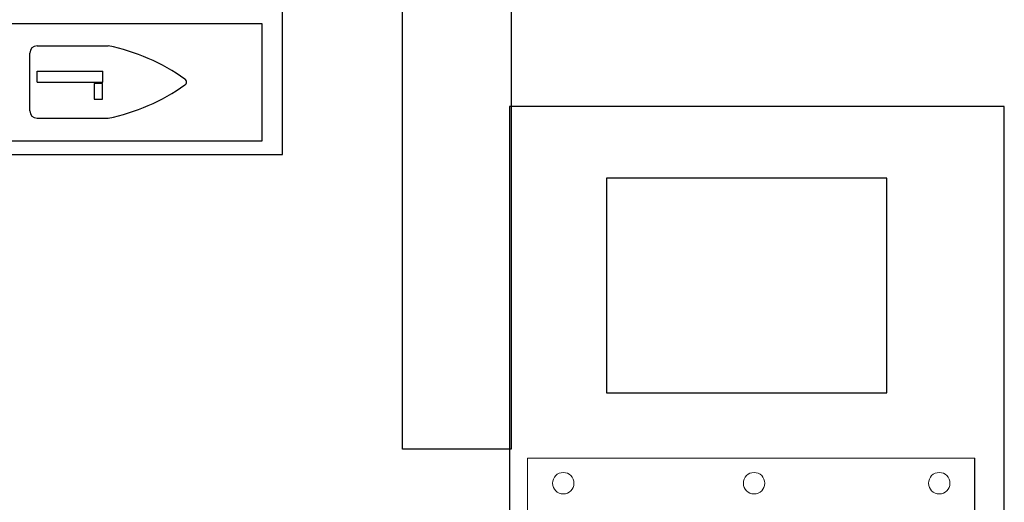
# Model space of a CAD drawing. Extents: x -13.5 to 60.2, y -0.1 to 41.9.
# Tile 45 of 57: x 21.664 to 23.023, y 22.134 to 22.801. Entities that reach past the tile are written whole.
import ezdxf

# ---------------------------------------------------------------- set-up
doc = ezdxf.new("R2010")
doc.units = 0
doc.header["$MEASUREMENT"] = 0
doc.layers.add('PAREDES', color=8, linetype='Continuous')
doc.styles.add('20--4-0', font='romans.shx', dxfattribs={"height": 0.08})

# ---------------------------------------------------------------- blocks, each defined once
blk = doc.blocks.new('LS-24')
for p, q in [((-153.9977, 59.9637), (-153.5353, 59.9637)), ((-153.9977, 59.7438), (-153.9977, 59.9637)), ((-153.5353, 59.0437), (-153.5353, 59.9637)), ((-153.9733, 59.309), (-153.9277, 59.8025)), ((-153.5353, 59.0437), (-153.6053, 59.8025)), ((-154.0732, 59.2542), (-154.0732, 59.7009)), ((-153.9733, 59.2542), (-153.9733, 59.7009)), ((-154.0732, 59.2542), (-153.9733, 59.2542)), ((-153.9977, 59.0437), (-153.9783, 59.2542)), ((-153.9977, 59.0437), (-153.9977, 59.2542)), ((-153.9977, 59.0437), (-153.5353, 59.0437)), ((-153.5353, 58.8437), (-153.5353, 59.0437)), ((-153.8845, 58.9039), (-153.8845, 58.9839)), ((-153.8745, 58.9939), (-153.7762, 58.9939)), ((-153.8745, 58.9439), (-153.8745, 58.9589)), ((-153.8745, 58.9589), (-153.7838, 58.9589)), ((-153.7838, 58.9439), (-153.7838, 58.9589)), ((-153.8745, 58.9439), (-153.7838, 58.9439)), ((-153.7956, 58.942), (-153.7956, 58.92)), ((-153.7841, 58.942), (-153.7956, 58.942)), ((-153.7841, 58.92), (-153.7841, 58.942)), ((-153.7956, 58.92), (-153.7841, 58.92)), ((-153.8745, 58.8939), (-153.7762, 58.8939)), ((-153.9977, 58.8437), (-153.5353, 58.8437))]:
    blk.add_line(p, q)
blk.add_lwpolyline([(-154.0632, 58.8437), (-153.9625, 58.8437), (-153.9625, 59.0437), (-154.0632, 59.0437)], close=True)
blk.add_lwpolyline([(-153.9625, 58.8628), (-153.5634, 58.8628), (-153.5634, 59.0244), (-153.9625, 59.0244)])
for centre, radius, start, end in [((-153.7665, 59.8025), 0.1612, 360, 180), ((-154.0232, 59.7009), 0.05, 0, 180), ((-153.8745, 58.9839), 0.01, 90, 180), ((-153.8345, 58.7139), 0.286, 54.9334, 78.2364), ((-153.6731, 58.9439), 0.005, 305.0666, 54.9334), ((-153.8345, 59.1739), 0.286, 281.7636, 305.0666), ((-153.8745, 58.9039), 0.01, 180, 270)]:
    blk.add_arc(centre, radius, start, end)
at = {"style": '20--4-0', "text_generation_flag": 6}
blk.add_text('LS-24', height=0.075, rotation=180, dxfattribs=at).set_placement((-153.9648, 60.0061))
blk = doc.blocks.new('LS-19')
for p, q in [((-133.1754, 59.67), (-133.8587, 59.67)), ((-133.8587, 59.67), (-133.8587, 59.0725)), ((-133.1754, 58.0044), (-133.1754, 59.67)), ((-133.3377, 59.5712), (-133.7248, 59.5712)), ((-133.7248, 59.5712), (-133.7248, 59.275)), ((-133.3377, 59.275), (-133.3377, 59.5712)), ((-133.7248, 59.275), (-133.3377, 59.275)), ((-133.2159, 58.0947), (-133.2159, 59.1847))]:
    blk.add_line(p, q)
at = {"linetype": 'Continuous', "lineweight": 15}
for p, q in [((-133.2159, 59.1847), (-133.834, 59.1847)), ((-133.834, 59.1847), (-133.834, 59.1112)), ((-133.2159, 59.1112), (-133.2159, 59.1847))]:
    blk.add_line(p, q, dxfattribs=at)
for centre in [(-133.7846, 59.1501), (-133.521, 59.1501), (-133.2653, 59.1501)]:
    blk.add_circle(centre, 0.0148, dxfattribs=at)

msp = doc.modelspace()

# ---------------------------------------------------------------- linework, layer by layer
at = {"layer": 'PAREDES', "lineweight": -3}
for p, q in [((22.3422, 24.0661), (22.3422, 22.2076)), ((22.1922, 22.2076), (22.1922, 23.9161)), ((22.3422, 22.2076), (22.1922, 22.2076))]:
    msp.add_line(p, q, dxfattribs=at)

# ---------------------------------------------------------------- block references
for name, p in [('LS-24', (175.562, -36.2293)), ('LS-19', (156.1989, -36.9893))]:
    msp.add_blockref(name, p, dxfattribs=at)

doc.saveas('drawing.dxf')
